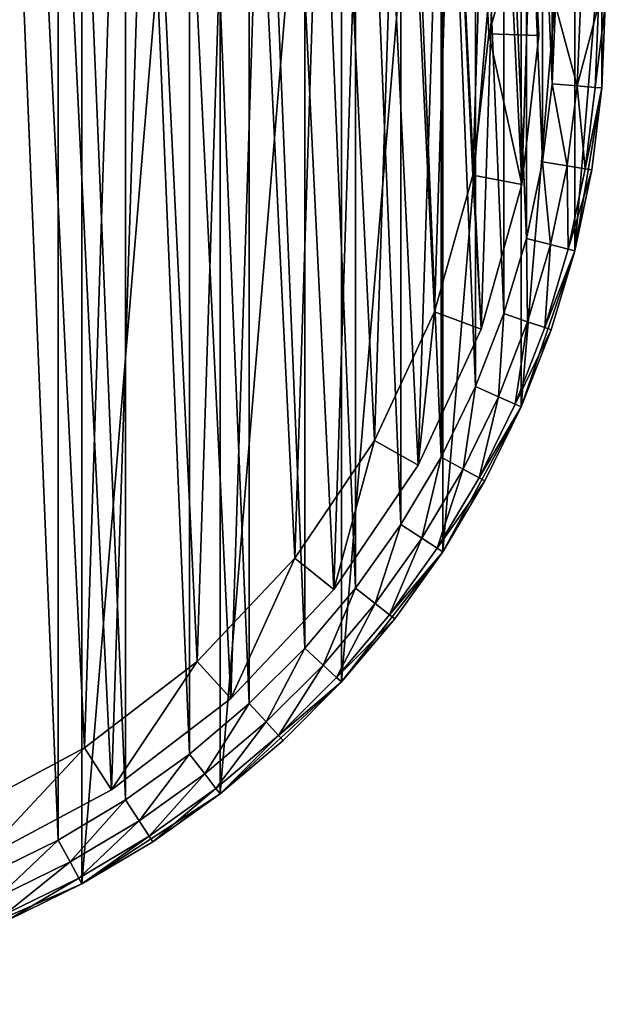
# Model space of a CAD drawing. Header units: millimetres. Extents: x 4 to 594, y -79 to 45.
# Tile 4 of 27: x 100 to 124, y -79 to -40. Entities that reach past the tile are written whole.
import ezdxf

# ---------------------------------------------------------------- set-up
doc = ezdxf.new("R2010")
doc.units = ezdxf.units.MM
doc.header["$LTSCALE"] = 25.4
doc.layers.get('0').update_dxf_attribs({"true_color": 0xff5454})

# ---------------------------------------------------------------- blocks, each defined once
blk = doc.blocks.new('PILLS-III-8263.STL')
at = {"color": 250, "true_color": 0x262626}
mesh = blk.add_polyface(dxfattribs=at)
corners = [(45.04, -29.131, 7.373), (43.952, -42.253, 7.373), (43.952, -35.647, 7.373), (45.04, -48.769, 7.373), (47.185, -22.882, 7.373), (47.185, -55.018, 7.373), (50.329, -17.072, 7.373), (50.329, -60.828, 7.373), (54.387, -11.859, 7.373), (54.387, -66.041, 7.373), (59.247, -7.384, 7.373), (59.247, -70.516, 7.373), (64.778, -3.771, 7.373), (64.778, -74.129, 7.373), (70.828, -1.117, 7.373), (70.828, -76.783, 7.373), (77.232, 0.504, 7.373), (77.232, -78.404, 7.373), (83.816, 1.05, 7.373), (83.816, -78.95, 7.373), (90.399, 0.504, 7.373), (90.399, -78.404, 7.373), (96.804, -1.117, 7.373), (96.804, -76.783, 7.373), (102.853, -3.771, 7.373), (102.853, -74.129, 7.373), (108.384, -7.384, 7.373), (108.384, -70.516, 7.373), (113.245, -11.859, 7.373), (113.245, -66.041, 7.373), (117.302, -17.072, 7.373), (117.302, -60.828, 7.373), (120.446, -22.882, 7.373), (120.446, -55.018, 7.373), (122.592, -29.131, 7.373), (122.592, -48.769, 7.373), (123.679, -35.647, 7.373), (123.679, -42.253, 7.373)]
mesh.append_faces([[corners[k] for k in face] for face in [(0, 1, 2), (35, 36, 37)]], dxfattribs={"vtx0": -1, "color": 250})
mesh.append_faces([[corners[k] for k in face] for face in [(1, 0, 3), (3, 4, 5), (5, 6, 7), (7, 8, 9), (9, 10, 11), (11, 12, 13), (13, 14, 15), (15, 16, 17), (17, 18, 19), (19, 20, 21), (21, 22, 23), (23, 24, 25), (25, 26, 27), (27, 28, 29), (29, 30, 31), (31, 32, 33), (33, 34, 35)]], dxfattribs={"vtx0": -1, "vtx1": -1, "color": 250})
mesh.append_faces([[corners[k] for k in face] for face in [(3, 0, 4), (5, 4, 6), (7, 6, 8), (9, 8, 10), (11, 10, 12), (13, 12, 14), (15, 14, 16), (17, 16, 18), (19, 18, 20), (21, 20, 22), (23, 22, 24), (25, 24, 26), (27, 26, 28), (29, 28, 30), (31, 30, 32), (33, 32, 34), (35, 34, 36)]], dxfattribs={"vtx0": -1, "vtx2": -1, "color": 250})
mesh = blk.add_polyface(dxfattribs=at)
corners = [(45.945, -42.088, 36.873), (45.945, -35.812, 36.873), (45.816, -38.95, 36.873), (46.334, -45.205, 36.873), (46.334, -32.695, 36.873), (46.978, -48.278, 36.873), (46.978, -29.622, 36.873), (47.875, -51.289, 36.873), (47.875, -26.611, 36.873), (49.016, -54.214, 36.873), (49.016, -23.686, 36.873), (50.396, -57.036, 36.873), (50.396, -20.864, 36.873), (52.003, -59.734, 36.873), (52.003, -18.166, 36.873), (53.828, -62.29, 36.873), (53.828, -15.61, 36.873), (55.858, -64.687, 36.873), (55.858, -13.213, 36.873), (58.079, -66.908, 36.873), (58.079, -10.992, 36.873), (60.475, -68.937, 36.873), (60.475, -8.963, 36.873), (63.032, -70.762, 36.873), (63.032, -7.138, 36.873), (65.73, -72.37, 36.873), (65.73, -5.53, 36.873), (68.551, -73.749, 36.873), (68.551, -4.151, 36.873), (71.477, -74.891, 36.873), (71.477, -3.009, 36.873), (74.487, -75.787, 36.873), (74.487, -2.113, 36.873), (77.561, -76.432, 36.873), (77.561, -1.468, 36.873), (80.678, -76.82, 36.873), (80.678, -1.08, 36.873), (83.816, -76.95, 36.873), (83.816, -0.95, 36.873), (86.954, -76.82, 36.873), (86.954, -1.08, 36.873), (90.07, -76.432, 36.873), (90.07, -1.468, 36.873), (93.144, -75.787, 36.873), (93.144, -2.113, 36.873), (96.154, -74.891, 36.873), (96.154, -3.009, 36.873), (99.08, -73.749, 36.873), (99.08, -4.151, 36.873), (101.902, -72.37, 36.873), (101.902, -5.53, 36.873), (104.6, -70.762, 36.873), (104.6, -7.138, 36.873), (107.156, -68.937, 36.873), (107.156, -8.963, 36.873), (109.552, -66.908, 36.873), (109.552, -10.992, 36.873), (111.773, -64.687, 36.873), (111.773, -13.213, 36.873), (113.803, -62.29, 36.873), (113.803, -15.61, 36.873), (115.628, -59.734, 36.873), (115.628, -18.166, 36.873), (117.236, -57.036, 36.873), (117.236, -20.864, 36.873), (118.615, -54.214, 36.873), (118.615, -23.686, 36.873), (119.757, -51.289, 36.873), (119.757, -26.611, 36.873), (120.653, -48.278, 36.873), (120.653, -29.622, 36.873), (121.297, -45.205, 36.873), (121.297, -32.695, 36.873), (121.686, -42.088, 36.873), (121.686, -35.812, 36.873), (121.816, -38.95, 36.873)]
mesh.append_faces([[corners[k] for k in face] for face in [(0, 1, 2), (74, 73, 75)]], dxfattribs={"vtx0": -1, "color": 250})
mesh.append_faces([[corners[k] for k in face] for face in [(1, 3, 4), (4, 5, 6), (6, 7, 8), (8, 9, 10), (10, 11, 12), (12, 13, 14), (14, 15, 16), (16, 17, 18), (18, 19, 20), (20, 21, 22), (22, 23, 24), (24, 25, 26), (26, 27, 28), (28, 29, 30), (30, 31, 32), (32, 33, 34), (34, 35, 36), (36, 37, 38), (38, 39, 40), (40, 41, 42), (42, 43, 44), (44, 45, 46), (46, 47, 48), (48, 49, 50), (50, 51, 52), (52, 53, 54), (54, 55, 56), (56, 57, 58), (58, 59, 60), (60, 61, 62), (62, 63, 64), (64, 65, 66), (66, 67, 68), (68, 69, 70), (70, 71, 72), (72, 73, 74)]], dxfattribs={"vtx0": -1, "vtx1": -1, "color": 250})
mesh.append_faces([[corners[k] for k in face] for face in [(1, 0, 3), (4, 3, 5), (6, 5, 7), (8, 7, 9), (10, 9, 11), (12, 11, 13), (14, 13, 15), (16, 15, 17), (18, 17, 19), (20, 19, 21), (22, 21, 23), (24, 23, 25), (26, 25, 27), (28, 27, 29), (30, 29, 31), (32, 31, 33), (34, 33, 35), (36, 35, 37), (38, 37, 39), (40, 39, 41), (42, 41, 43), (44, 43, 45), (46, 45, 47), (48, 47, 49), (50, 49, 51), (52, 51, 53), (54, 53, 55), (56, 55, 57), (58, 57, 59), (60, 59, 61), (62, 61, 63), (64, 63, 65), (66, 65, 67), (68, 67, 69), (70, 69, 71), (72, 71, 73)]], dxfattribs={"vtx0": -1, "vtx2": -1, "color": 250})
at = {"color": 7, "true_color": 0xffffff}
mesh = blk.add_polyface(dxfattribs=at)
corners = [(47.282, -46.719, 8.183), (46.702, -34.75, 8.183), (46.509, -40.758, 8.183), (47.857, -28.851, 8.183), (49.002, -52.479, 8.183), (49.942, -23.214, 8.183), (51.623, -57.888, 8.183), (52.905, -17.984, 8.183), (55.078, -62.807, 8.183), (56.669, -13.297, 8.183), (59.277, -67.108, 8.183), (61.135, -9.275, 8.183), (64.111, -70.68, 8.183), (66.189, -6.021, 8.183), (69.456, -73.429, 8.183), (71.7, -3.62, 8.183), (75.173, -75.286, 8.183), (77.524, -2.134, 8.183), (81.114, -76.202, 8.183), (83.511, -1.601, 8.183), (84.12, -76.299, 8.183), (89.506, -2.036, 8.183), (87.124, -76.153, 8.183), (93.049, -75.141, 8.183), (95.354, -3.427, 8.183), (98.735, -73.191, 8.183), (100.903, -5.738, 8.183), (104.034, -70.354, 8.183), (106.009, -8.909, 8.183), (108.81, -66.704, 8.183), (110.541, -12.858, 8.183), (112.939, -62.335, 8.183), (114.38, -17.483, 8.183), (116.313, -57.361, 8.183), (117.428, -22.664, 8.183), (118.845, -51.909, 8.183), (119.605, -28.267, 8.183), (120.47, -46.122, 8.183), (120.855, -34.146, 8.183), (121.146, -40.15, 8.183)]
mesh.append_faces([[corners[k] for k in face] for face in [(0, 1, 2), (38, 37, 39)]], dxfattribs={"vtx0": -1, "color": 7})
mesh.append_faces([[corners[k] for k in face] for face in [(1, 0, 3), (3, 4, 5), (5, 6, 7), (7, 8, 9), (9, 10, 11), (11, 12, 13), (13, 14, 15), (15, 16, 17), (17, 18, 19), (19, 20, 21), (21, 23, 24), (24, 25, 26), (26, 27, 28), (28, 29, 30), (30, 31, 32), (32, 33, 34), (34, 35, 36), (36, 37, 38)]], dxfattribs={"vtx0": -1, "vtx1": -1, "color": 7})
mesh.append_faces([[corners[k] for k in face] for face in [(3, 0, 4), (5, 4, 6), (7, 6, 8), (9, 8, 10), (11, 10, 12), (13, 12, 14), (15, 14, 16), (17, 16, 18), (19, 18, 20), (21, 20, 22), (21, 22, 23), (24, 23, 25), (26, 25, 27), (28, 27, 29), (30, 29, 31), (32, 31, 33), (34, 33, 35), (36, 35, 37)]], dxfattribs={"vtx0": -1, "vtx2": -1, "color": 7})
mesh = blk.add_polyface(dxfattribs=at)
corners = [(48.69, -34.975, 1.538), (49.239, -46.303, 1.538), (48.507, -40.661, 1.538), (49.782, -29.392, 1.538), (50.866, -51.754, 1.538), (51.756, -24.057, 1.538), (53.347, -56.874, 1.538), (54.56, -19.107, 1.538), (56.616, -61.529, 1.538), (58.122, -14.671, 1.538), (60.591, -65.6, 1.538), (62.35, -10.864, 1.538), (65.166, -68.98, 1.538), (67.133, -7.784, 1.538), (70.225, -71.583, 1.538), (72.348, -5.512, 1.538), (75.636, -73.341, 1.538), (77.861, -4.105, 1.538), (81.258, -74.207, 1.538), (83.527, -3.601, 1.538), (84.104, -74.299, 1.538), (89.202, -4.013, 1.538), (86.947, -74.161, 1.538), (92.555, -73.203, 1.538), (94.736, -5.329, 1.538), (97.936, -71.357, 1.538), (99.988, -7.516, 1.538), (102.952, -68.672, 1.538), (104.821, -10.518, 1.538), (107.472, -65.218, 1.538), (109.11, -14.255, 1.538), (111.379, -61.083, 1.538), (112.743, -18.632, 1.538), (114.573, -56.375, 1.538), (115.628, -23.536, 1.538), (116.969, -51.215, 1.538), (117.689, -28.839, 1.538), (118.508, -45.738, 1.538), (118.872, -34.403, 1.538), (119.147, -40.085, 1.538)]
mesh.append_faces([[corners[k] for k in face] for face in [(0, 1, 2), (37, 38, 39)]], dxfattribs={"vtx0": -1, "color": 7})
mesh.append_faces([[corners[k] for k in face] for face in [(1, 3, 4), (4, 5, 6), (6, 7, 8), (8, 9, 10), (10, 11, 12), (12, 13, 14), (14, 15, 16), (16, 17, 18), (18, 19, 20), (20, 21, 22), (22, 21, 23), (23, 24, 25), (25, 26, 27), (27, 28, 29), (29, 30, 31), (31, 32, 33), (33, 34, 35), (35, 36, 37)]], dxfattribs={"vtx0": -1, "vtx1": -1, "color": 7})
mesh.append_faces([[corners[k] for k in face] for face in [(1, 0, 3), (4, 3, 5), (6, 5, 7), (8, 7, 9), (10, 9, 11), (12, 11, 13), (14, 13, 15), (16, 15, 17), (18, 17, 19), (20, 19, 21), (23, 21, 24), (25, 24, 26), (27, 26, 28), (29, 28, 30), (31, 30, 32), (33, 32, 34), (35, 34, 36), (37, 36, 38)]], dxfattribs={"vtx0": -1, "vtx2": -1, "color": 7})
mesh = blk.add_polyface(dxfattribs=at)
corners = [(119.147, -40.085, 1.538), (120.855, -34.146, 3.538), (121.146, -40.15, 3.538), (118.872, -34.403, 1.538)]
mesh.append_faces([[corners[k] for k in face] for face in [(0, 1, 2), (1, 0, 3)]], dxfattribs={"vtx0": -1, "color": 7})
mesh = blk.add_polyface(dxfattribs=at)
corners = [(120.855, -34.146, 3.538), (121.146, -40.15, 8.183), (121.146, -40.15, 3.538), (120.855, -34.146, 8.183)]
mesh.append_faces([[corners[k] for k in face] for face in [(0, 1, 2), (1, 0, 3)]], dxfattribs={"vtx0": -1, "color": 7})
at = {"color": 250, "true_color": 0x262626}
mesh = blk.add_polyface(dxfattribs=at)
corners = [(123.679, -35.647, 7.373), (123.816, -38.95, 34.873), (123.679, -42.253, 7.373)]
mesh.append_faces([[corners[k] for k in face] for face in [(0, 1, 2)]], dxfattribs={"color": 250})
mesh = blk.add_polyface(dxfattribs=at)
corners = [(122.682, -42.171, 36.605), (121.816, -38.95, 36.873), (121.686, -42.088, 36.873), (122.816, -38.95, 36.605)]
mesh.append_faces([[corners[k] for k in face] for face in [(0, 1, 2), (1, 0, 3)]], dxfattribs={"vtx0": -1, "color": 250})
mesh = blk.add_polyface(dxfattribs=at)
corners = [(123.548, -38.95, 35.873), (122.682, -42.171, 36.605), (123.412, -42.231, 35.873), (122.816, -38.95, 36.605)]
mesh.append_faces([[corners[k] for k in face] for face in [(0, 1, 2), (1, 0, 3)]], dxfattribs={"vtx0": -1, "color": 250})
mesh = blk.add_polyface(dxfattribs=at)
corners = [(123.816, -38.95, 34.873), (123.412, -42.231, 35.873), (123.679, -42.253, 34.873), (123.548, -38.95, 35.873)]
mesh.append_faces([[corners[k] for k in face] for face in [(0, 1, 2), (1, 0, 3)]], dxfattribs={"vtx0": -1, "color": 250})
mesh = blk.add_polyface(dxfattribs=at)
corners = [(123.816, -38.95, 34.873), (123.679, -42.253, 34.873), (123.679, -42.253, 7.373)]
mesh.append_faces([[corners[k] for k in face] for face in [(0, 1, 2)]], dxfattribs={"color": 250})
at = {"color": 7, "true_color": 0xffffff}
mesh = blk.add_polyface(dxfattribs=at)
corners = [(119.147, -40.085, 1.538), (120.47, -46.122, 3.538), (118.508, -45.738, 1.538), (121.146, -40.15, 3.538)]
mesh.append_faces([[corners[k] for k in face] for face in [(0, 1, 2), (1, 0, 3)]], dxfattribs={"vtx0": -1, "color": 7})
mesh = blk.add_polyface(dxfattribs=at)
corners = [(121.146, -40.15, 3.538), (120.47, -46.122, 8.183), (120.47, -46.122, 3.538), (121.146, -40.15, 8.183)]
mesh.append_faces([[corners[k] for k in face] for face in [(0, 1, 2), (1, 0, 3)]], dxfattribs={"vtx0": -1, "color": 7})
at = {"color": 250, "true_color": 0x262626}
mesh = blk.add_polyface(dxfattribs=at)
corners = [(122.284, -45.369, 36.605), (121.686, -42.088, 36.873), (121.297, -45.205, 36.873), (122.682, -42.171, 36.605)]
mesh.append_faces([[corners[k] for k in face] for face in [(0, 1, 2), (1, 0, 3)]], dxfattribs={"vtx0": -1, "color": 250})
mesh = blk.add_polyface(dxfattribs=at)
corners = [(123.006, -45.49, 35.873), (122.682, -42.171, 36.605), (122.284, -45.369, 36.605), (123.412, -42.231, 35.873)]
mesh.append_faces([[corners[k] for k in face] for face in [(0, 1, 2), (1, 0, 3)]], dxfattribs={"vtx0": -1, "color": 250})
mesh = blk.add_polyface(dxfattribs=at)
corners = [(123.679, -42.253, 7.373), (123.27, -45.534, 34.873), (122.592, -48.769, 7.373)]
mesh.append_faces([[corners[k] for k in face] for face in [(0, 1, 2)]], dxfattribs={"color": 250})
mesh = blk.add_polyface(dxfattribs=at)
corners = [(123.679, -42.253, 34.873), (123.006, -45.49, 35.873), (123.27, -45.534, 34.873), (123.412, -42.231, 35.873)]
mesh.append_faces([[corners[k] for k in face] for face in [(0, 1, 2), (1, 0, 3)]], dxfattribs={"vtx0": -1, "color": 250})
mesh = blk.add_polyface(dxfattribs=at)
corners = [(123.679, -42.253, 34.873), (123.27, -45.534, 34.873), (123.679, -42.253, 7.373)]
mesh.append_faces([[corners[k] for k in face] for face in [(0, 1, 2)]], dxfattribs={"color": 250})
mesh = blk.add_polyface(dxfattribs=at)
corners = [(121.622, -48.524, 36.605), (121.297, -45.205, 36.873), (120.653, -48.278, 36.873), (122.284, -45.369, 36.605)]
mesh.append_faces([[corners[k] for k in face] for face in [(0, 1, 2), (1, 0, 3)]], dxfattribs={"vtx0": -1, "color": 250})
at = {"color": 7, "true_color": 0xffffff}
mesh = blk.add_polyface(dxfattribs=at)
corners = [(118.508, -45.738, 1.538), (118.845, -51.909, 3.538), (116.969, -51.215, 1.538), (120.47, -46.122, 3.538)]
mesh.append_faces([[corners[k] for k in face] for face in [(0, 1, 2), (1, 0, 3)]], dxfattribs={"vtx0": -1, "color": 7})
at = {"color": 250, "true_color": 0x262626}
mesh = blk.add_polyface(dxfattribs=at)
corners = [(122.332, -48.704, 35.873), (122.284, -45.369, 36.605), (121.622, -48.524, 36.605), (123.006, -45.49, 35.873)]
mesh.append_faces([[corners[k] for k in face] for face in [(0, 1, 2), (1, 0, 3)]], dxfattribs={"vtx0": -1, "color": 250})
mesh = blk.add_polyface(dxfattribs=at)
corners = [(123.27, -45.534, 34.873), (122.332, -48.704, 35.873), (122.592, -48.769, 34.873), (123.006, -45.49, 35.873)]
mesh.append_faces([[corners[k] for k in face] for face in [(0, 1, 2), (1, 0, 3)]], dxfattribs={"vtx0": -1, "color": 250})
mesh = blk.add_polyface(dxfattribs=at)
corners = [(123.27, -45.534, 34.873), (122.592, -48.769, 34.873), (122.592, -48.769, 7.373)]
mesh.append_faces([[corners[k] for k in face] for face in [(0, 1, 2)]], dxfattribs={"color": 250})
at = {"color": 7, "true_color": 0xffffff}
mesh = blk.add_polyface(dxfattribs=at)
corners = [(120.47, -46.122, 3.538), (118.845, -51.909, 8.183), (118.845, -51.909, 3.538), (120.47, -46.122, 8.183)]
mesh.append_faces([[corners[k] for k in face] for face in [(0, 1, 2), (1, 0, 3)]], dxfattribs={"vtx0": -1, "color": 7})
at = {"color": 250, "true_color": 0x262626}
mesh = blk.add_polyface(dxfattribs=at)
corners = [(120.702, -51.613, 36.605), (120.653, -48.278, 36.873), (119.757, -51.289, 36.873), (121.622, -48.524, 36.605)]
mesh.append_faces([[corners[k] for k in face] for face in [(0, 1, 2), (1, 0, 3)]], dxfattribs={"vtx0": -1, "color": 250})
mesh = blk.add_polyface(dxfattribs=at)
corners = [(122.592, -48.769, 7.373), (121.648, -51.938, 34.873), (120.446, -55.018, 7.373)]
mesh.append_faces([[corners[k] for k in face] for face in [(0, 1, 2)]], dxfattribs={"color": 250})
mesh = blk.add_polyface(dxfattribs=at)
corners = [(121.395, -51.851, 35.873), (121.622, -48.524, 36.605), (120.702, -51.613, 36.605), (122.332, -48.704, 35.873)]
mesh.append_faces([[corners[k] for k in face] for face in [(0, 1, 2), (1, 0, 3)]], dxfattribs={"vtx0": -1, "color": 250})
mesh = blk.add_polyface(dxfattribs=at)
corners = [(122.592, -48.769, 34.873), (121.395, -51.851, 35.873), (121.648, -51.938, 34.873), (122.332, -48.704, 35.873)]
mesh.append_faces([[corners[k] for k in face] for face in [(0, 1, 2), (1, 0, 3)]], dxfattribs={"vtx0": -1, "color": 250})
mesh = blk.add_polyface(dxfattribs=at)
corners = [(122.592, -48.769, 34.873), (121.648, -51.938, 34.873), (122.592, -48.769, 7.373)]
mesh.append_faces([[corners[k] for k in face] for face in [(0, 1, 2)]], dxfattribs={"color": 250})
at = {"color": 7, "true_color": 0xffffff}
mesh = blk.add_polyface(dxfattribs=at)
corners = [(116.969, -51.215, 1.538), (116.313, -57.361, 3.538), (114.573, -56.375, 1.538), (118.845, -51.909, 3.538)]
mesh.append_faces([[corners[k] for k in face] for face in [(0, 1, 2), (1, 0, 3)]], dxfattribs={"vtx0": -1, "color": 7})
at = {"color": 250, "true_color": 0x262626}
mesh = blk.add_polyface(dxfattribs=at)
corners = [(119.531, -54.616, 36.605), (119.757, -51.289, 36.873), (118.615, -54.214, 36.873), (120.702, -51.613, 36.605)]
mesh.append_faces([[corners[k] for k in face] for face in [(0, 1, 2), (1, 0, 3)]], dxfattribs={"vtx0": -1, "color": 250})
mesh = blk.add_polyface(dxfattribs=at)
corners = [(120.201, -54.91, 35.873), (120.702, -51.613, 36.605), (119.531, -54.616, 36.605), (121.395, -51.851, 35.873)]
mesh.append_faces([[corners[k] for k in face] for face in [(0, 1, 2), (1, 0, 3)]], dxfattribs={"vtx0": -1, "color": 250})
at = {"color": 7, "true_color": 0xffffff}
mesh = blk.add_polyface(dxfattribs=at)
corners = [(118.845, -51.909, 3.538), (116.313, -57.361, 8.183), (116.313, -57.361, 3.538), (118.845, -51.909, 8.183)]
mesh.append_faces([[corners[k] for k in face] for face in [(0, 1, 2), (1, 0, 3)]], dxfattribs={"vtx0": -1, "color": 7})
at = {"color": 250, "true_color": 0x262626}
mesh = blk.add_polyface(dxfattribs=at)
corners = [(121.648, -51.938, 34.873), (120.201, -54.91, 35.873), (120.446, -55.018, 34.873), (121.395, -51.851, 35.873)]
mesh.append_faces([[corners[k] for k in face] for face in [(0, 1, 2), (1, 0, 3)]], dxfattribs={"vtx0": -1, "color": 250})
mesh = blk.add_polyface(dxfattribs=at)
corners = [(121.648, -51.938, 34.873), (120.446, -55.018, 34.873), (120.446, -55.018, 7.373)]
mesh.append_faces([[corners[k] for k in face] for face in [(0, 1, 2)]], dxfattribs={"color": 250})
mesh = blk.add_polyface(dxfattribs=at)
corners = [(118.115, -57.512, 36.605), (118.615, -54.214, 36.873), (117.236, -57.036, 36.873), (119.531, -54.616, 36.605)]
mesh.append_faces([[corners[k] for k in face] for face in [(0, 1, 2), (1, 0, 3)]], dxfattribs={"vtx0": -1, "color": 250})
mesh = blk.add_polyface(dxfattribs=at)
corners = [(118.759, -57.86, 35.873), (119.531, -54.616, 36.605), (118.115, -57.512, 36.605), (120.201, -54.91, 35.873)]
mesh.append_faces([[corners[k] for k in face] for face in [(0, 1, 2), (1, 0, 3)]], dxfattribs={"vtx0": -1, "color": 250})
mesh = blk.add_polyface(dxfattribs=at)
corners = [(120.446, -55.018, 7.373), (118.995, -57.988, 34.873), (117.302, -60.828, 7.373)]
mesh.append_faces([[corners[k] for k in face] for face in [(0, 1, 2)]], dxfattribs={"color": 250})
mesh = blk.add_polyface(dxfattribs=at)
corners = [(120.446, -55.018, 34.873), (118.759, -57.86, 35.873), (118.995, -57.988, 34.873), (120.201, -54.91, 35.873)]
mesh.append_faces([[corners[k] for k in face] for face in [(0, 1, 2), (1, 0, 3)]], dxfattribs={"vtx0": -1, "color": 250})
mesh = blk.add_polyface(dxfattribs=at)
corners = [(120.446, -55.018, 34.873), (118.995, -57.988, 34.873), (120.446, -55.018, 7.373)]
mesh.append_faces([[corners[k] for k in face] for face in [(0, 1, 2)]], dxfattribs={"color": 250})
at = {"color": 7, "true_color": 0xffffff}
mesh = blk.add_polyface(dxfattribs=at)
corners = [(114.573, -56.375, 1.538), (112.939, -62.335, 3.538), (111.379, -61.083, 1.538), (116.313, -57.361, 3.538)]
mesh.append_faces([[corners[k] for k in face] for face in [(0, 1, 2), (1, 0, 3)]], dxfattribs={"vtx0": -1, "color": 7})
at = {"color": 250, "true_color": 0x262626}
mesh = blk.add_polyface(dxfattribs=at)
corners = [(116.465, -60.281, 36.605), (117.236, -57.036, 36.873), (115.628, -59.734, 36.873), (118.115, -57.512, 36.605)]
mesh.append_faces([[corners[k] for k in face] for face in [(0, 1, 2), (1, 0, 3)]], dxfattribs={"vtx0": -1, "color": 250})
at = {"color": 7, "true_color": 0xffffff}
mesh = blk.add_polyface(dxfattribs=at)
corners = [(116.313, -57.361, 3.538), (112.939, -62.335, 8.183), (112.939, -62.335, 3.538), (116.313, -57.361, 8.183)]
mesh.append_faces([[corners[k] for k in face] for face in [(0, 1, 2), (1, 0, 3)]], dxfattribs={"vtx0": -1, "color": 7})
at = {"color": 250, "true_color": 0x262626}
mesh = blk.add_polyface(dxfattribs=at)
corners = [(117.078, -60.681, 35.873), (118.115, -57.512, 36.605), (116.465, -60.281, 36.605), (118.759, -57.86, 35.873)]
mesh.append_faces([[corners[k] for k in face] for face in [(0, 1, 2), (1, 0, 3)]], dxfattribs={"vtx0": -1, "color": 250})
mesh = blk.add_polyface(dxfattribs=at)
corners = [(118.995, -57.988, 34.873), (117.078, -60.681, 35.873), (117.302, -60.828, 34.873), (118.759, -57.86, 35.873)]
mesh.append_faces([[corners[k] for k in face] for face in [(0, 1, 2), (1, 0, 3)]], dxfattribs={"vtx0": -1, "color": 250})
mesh = blk.add_polyface(dxfattribs=at)
corners = [(118.995, -57.988, 34.873), (117.302, -60.828, 34.873), (117.302, -60.828, 7.373)]
mesh.append_faces([[corners[k] for k in face] for face in [(0, 1, 2)]], dxfattribs={"color": 250})
mesh = blk.add_polyface(dxfattribs=at)
corners = [(114.592, -62.904, 36.605), (115.628, -59.734, 36.873), (113.803, -62.29, 36.873), (116.465, -60.281, 36.605)]
mesh.append_faces([[corners[k] for k in face] for face in [(0, 1, 2), (1, 0, 3)]], dxfattribs={"vtx0": -1, "color": 250})
mesh = blk.add_polyface(dxfattribs=at)
corners = [(115.17, -63.354, 35.873), (116.465, -60.281, 36.605), (114.592, -62.904, 36.605), (117.078, -60.681, 35.873)]
mesh.append_faces([[corners[k] for k in face] for face in [(0, 1, 2), (1, 0, 3)]], dxfattribs={"vtx0": -1, "color": 250})
mesh = blk.add_polyface(dxfattribs=at)
corners = [(117.302, -60.828, 34.873), (115.17, -63.354, 35.873), (115.381, -63.519, 34.873), (117.078, -60.681, 35.873)]
mesh.append_faces([[corners[k] for k in face] for face in [(0, 1, 2), (1, 0, 3)]], dxfattribs={"vtx0": -1, "color": 250})
at = {"color": 7, "true_color": 0xffffff}
mesh = blk.add_polyface(dxfattribs=at)
corners = [(111.379, -61.083, 1.538), (108.81, -66.704, 3.538), (107.472, -65.218, 1.538), (112.939, -62.335, 3.538)]
mesh.append_faces([[corners[k] for k in face] for face in [(0, 1, 2), (1, 0, 3)]], dxfattribs={"vtx0": -1, "color": 7})
at = {"color": 250, "true_color": 0x262626}
mesh = blk.add_polyface(dxfattribs=at)
corners = [(117.302, -60.828, 7.373), (115.381, -63.519, 34.873), (113.245, -66.041, 7.373)]
mesh.append_faces([[corners[k] for k in face] for face in [(0, 1, 2)]], dxfattribs={"color": 250})
mesh = blk.add_polyface(dxfattribs=at)
corners = [(117.302, -60.828, 34.873), (115.381, -63.519, 34.873), (117.302, -60.828, 7.373)]
mesh.append_faces([[corners[k] for k in face] for face in [(0, 1, 2)]], dxfattribs={"color": 250})
mesh = blk.add_polyface(dxfattribs=at)
corners = [(112.509, -65.364, 36.605), (113.803, -62.29, 36.873), (111.773, -64.687, 36.873), (114.592, -62.904, 36.605)]
mesh.append_faces([[corners[k] for k in face] for face in [(0, 1, 2), (1, 0, 3)]], dxfattribs={"vtx0": -1, "color": 250})
at = {"color": 7, "true_color": 0xffffff}
mesh = blk.add_polyface(dxfattribs=at)
corners = [(112.939, -62.335, 3.538), (108.81, -66.704, 8.183), (108.81, -66.704, 3.538), (112.939, -62.335, 8.183)]
mesh.append_faces([[corners[k] for k in face] for face in [(0, 1, 2), (1, 0, 3)]], dxfattribs={"vtx0": -1, "color": 7})
at = {"color": 250, "true_color": 0x262626}
mesh = blk.add_polyface(dxfattribs=at)
corners = [(113.047, -65.86, 35.873), (114.592, -62.904, 36.605), (112.509, -65.364, 36.605), (115.17, -63.354, 35.873)]
mesh.append_faces([[corners[k] for k in face] for face in [(0, 1, 2), (1, 0, 3)]], dxfattribs={"vtx0": -1, "color": 250})
mesh = blk.add_polyface(dxfattribs=at)
corners = [(115.381, -63.519, 34.873), (113.047, -65.86, 35.873), (113.245, -66.041, 34.873), (115.17, -63.354, 35.873)]
mesh.append_faces([[corners[k] for k in face] for face in [(0, 1, 2), (1, 0, 3)]], dxfattribs={"vtx0": -1, "color": 250})
mesh = blk.add_polyface(dxfattribs=at)
corners = [(115.381, -63.519, 34.873), (113.245, -66.041, 34.873), (113.245, -66.041, 7.373)]
mesh.append_faces([[corners[k] for k in face] for face in [(0, 1, 2)]], dxfattribs={"color": 250})
mesh = blk.add_polyface(dxfattribs=at)
corners = [(110.23, -67.643, 36.605), (111.773, -64.687, 36.873), (109.552, -66.908, 36.873), (112.509, -65.364, 36.605)]
mesh.append_faces([[corners[k] for k in face] for face in [(0, 1, 2), (1, 0, 3)]], dxfattribs={"vtx0": -1, "color": 250})
at = {"color": 7, "true_color": 0xffffff}
mesh = blk.add_polyface(dxfattribs=at)
corners = [(107.472, -65.218, 1.538), (104.034, -70.354, 3.538), (102.952, -68.672, 1.538), (108.81, -66.704, 3.538)]
mesh.append_faces([[corners[k] for k in face] for face in [(0, 1, 2), (1, 0, 3)]], dxfattribs={"vtx0": -1, "color": 7})
at = {"color": 250, "true_color": 0x262626}
mesh = blk.add_polyface(dxfattribs=at)
corners = [(110.725, -68.182, 35.873), (112.509, -65.364, 36.605), (110.23, -67.643, 36.605), (113.047, -65.86, 35.873)]
mesh.append_faces([[corners[k] for k in face] for face in [(0, 1, 2), (1, 0, 3)]], dxfattribs={"vtx0": -1, "color": 250})
mesh = blk.add_polyface(dxfattribs=at)
corners = [(110.907, -68.379, 34.873), (108.384, -70.516, 7.373), (113.245, -66.041, 7.373)]
mesh.append_faces([[corners[k] for k in face] for face in [(0, 1, 2)]], dxfattribs={"color": 250})
mesh = blk.add_polyface(dxfattribs=at)
corners = [(113.245, -66.041, 34.873), (110.725, -68.182, 35.873), (110.907, -68.379, 34.873), (113.047, -65.86, 35.873)]
mesh.append_faces([[corners[k] for k in face] for face in [(0, 1, 2), (1, 0, 3)]], dxfattribs={"vtx0": -1, "color": 250})
mesh = blk.add_polyface(dxfattribs=at)
corners = [(113.245, -66.041, 34.873), (110.907, -68.379, 34.873), (113.245, -66.041, 7.373)]
mesh.append_faces([[corners[k] for k in face] for face in [(0, 1, 2)]], dxfattribs={"color": 250})
at = {"color": 7, "true_color": 0xffffff}
mesh = blk.add_polyface(dxfattribs=at)
corners = [(108.81, -66.704, 8.183), (104.034, -70.354, 3.538), (108.81, -66.704, 3.538), (104.034, -70.354, 8.183)]
mesh.append_faces([[corners[k] for k in face] for face in [(0, 1, 2), (1, 0, 3)]], dxfattribs={"vtx0": -1, "color": 7})
at = {"color": 250, "true_color": 0x262626}
mesh = blk.add_polyface(dxfattribs=at)
corners = [(107.77, -69.726, 36.605), (109.552, -66.908, 36.873), (107.156, -68.937, 36.873), (110.23, -67.643, 36.605)]
mesh.append_faces([[corners[k] for k in face] for face in [(0, 1, 2), (1, 0, 3)]], dxfattribs={"vtx0": -1, "color": 250})
mesh = blk.add_polyface(dxfattribs=at)
corners = [(108.219, -70.304, 35.873), (110.23, -67.643, 36.605), (107.77, -69.726, 36.605), (110.725, -68.182, 35.873)]
mesh.append_faces([[corners[k] for k in face] for face in [(0, 1, 2), (1, 0, 3)]], dxfattribs={"vtx0": -1, "color": 250})
mesh = blk.add_polyface(dxfattribs=at)
corners = [(110.725, -68.182, 35.873), (108.384, -70.516, 34.873), (110.907, -68.379, 34.873), (108.219, -70.304, 35.873)]
mesh.append_faces([[corners[k] for k in face] for face in [(0, 1, 2), (1, 0, 3)]], dxfattribs={"vtx0": -1, "color": 250})
mesh = blk.add_polyface(dxfattribs=at)
corners = [(108.384, -70.516, 34.873), (108.384, -70.516, 7.373), (110.907, -68.379, 34.873)]
mesh.append_faces([[corners[k] for k in face] for face in [(0, 1, 2)]], dxfattribs={"color": 250})
at = {"color": 7, "true_color": 0xffffff}
mesh = blk.add_polyface(dxfattribs=at)
corners = [(102.952, -68.672, 1.538), (98.735, -73.191, 3.538), (97.936, -71.357, 1.538), (104.034, -70.354, 3.538)]
mesh.append_faces([[corners[k] for k in face] for face in [(0, 1, 2), (1, 0, 3)]], dxfattribs={"vtx0": -1, "color": 7})
at = {"color": 250, "true_color": 0x262626}
mesh = blk.add_polyface(dxfattribs=at)
corners = [(105.147, -71.599, 36.605), (107.156, -68.937, 36.873), (104.6, -70.762, 36.873), (107.77, -69.726, 36.605)]
mesh.append_faces([[corners[k] for k in face] for face in [(0, 1, 2), (1, 0, 3)]], dxfattribs={"vtx0": -1, "color": 250})
mesh = blk.add_polyface(dxfattribs=at)
corners = [(105.547, -72.212, 35.873), (107.77, -69.726, 36.605), (105.147, -71.599, 36.605), (108.219, -70.304, 35.873)]
mesh.append_faces([[corners[k] for k in face] for face in [(0, 1, 2), (1, 0, 3)]], dxfattribs={"vtx0": -1, "color": 250})
at = {"color": 7, "true_color": 0xffffff}
mesh = blk.add_polyface(dxfattribs=at)
corners = [(104.034, -70.354, 8.183), (98.735, -73.191, 3.538), (104.034, -70.354, 3.538), (98.735, -73.191, 8.183)]
mesh.append_faces([[corners[k] for k in face] for face in [(0, 1, 2), (1, 0, 3)]], dxfattribs={"vtx0": -1, "color": 7})
at = {"color": 250, "true_color": 0x262626}
mesh = blk.add_polyface(dxfattribs=at)
corners = [(105.693, -72.437, 34.873), (102.853, -74.129, 7.373), (108.384, -70.516, 7.373)]
mesh.append_faces([[corners[k] for k in face] for face in [(0, 1, 2)]], dxfattribs={"color": 250})
mesh = blk.add_polyface(dxfattribs=at)
corners = [(108.219, -70.304, 35.873), (105.693, -72.437, 34.873), (108.384, -70.516, 34.873), (105.547, -72.212, 35.873)]
mesh.append_faces([[corners[k] for k in face] for face in [(0, 1, 2), (1, 0, 3)]], dxfattribs={"vtx0": -1, "color": 250})
mesh = blk.add_polyface(dxfattribs=at)
corners = [(105.693, -72.437, 34.873), (108.384, -70.516, 7.373), (108.384, -70.516, 34.873)]
mesh.append_faces([[corners[k] for k in face] for face in [(0, 1, 2)]], dxfattribs={"color": 250})
mesh = blk.add_polyface(dxfattribs=at)
corners = [(102.378, -73.249, 36.605), (104.6, -70.762, 36.873), (101.902, -72.37, 36.873), (105.147, -71.599, 36.605)]
mesh.append_faces([[corners[k] for k in face] for face in [(0, 1, 2), (1, 0, 3)]], dxfattribs={"vtx0": -1, "color": 250})
mesh = blk.add_polyface(dxfattribs=at)
corners = [(102.726, -73.893, 35.873), (105.147, -71.599, 36.605), (102.378, -73.249, 36.605), (105.547, -72.212, 35.873)]
mesh.append_faces([[corners[k] for k in face] for face in [(0, 1, 2), (1, 0, 3)]], dxfattribs={"vtx0": -1, "color": 250})
mesh = blk.add_polyface(dxfattribs=at)
corners = [(99.482, -74.665, 36.605), (101.902, -72.37, 36.873), (99.08, -73.749, 36.873), (102.378, -73.249, 36.605)]
mesh.append_faces([[corners[k] for k in face] for face in [(0, 1, 2), (1, 0, 3)]], dxfattribs={"vtx0": -1, "color": 250})
mesh = blk.add_polyface(dxfattribs=at)
corners = [(105.547, -72.212, 35.873), (102.853, -74.129, 34.873), (105.693, -72.437, 34.873), (102.726, -73.893, 35.873)]
mesh.append_faces([[corners[k] for k in face] for face in [(0, 1, 2), (1, 0, 3)]], dxfattribs={"vtx0": -1, "color": 250})
mesh = blk.add_polyface(dxfattribs=at)
corners = [(102.853, -74.129, 34.873), (102.853, -74.129, 7.373), (105.693, -72.437, 34.873)]
mesh.append_faces([[corners[k] for k in face] for face in [(0, 1, 2)]], dxfattribs={"color": 250})
mesh = blk.add_polyface(dxfattribs=at)
corners = [(99.776, -75.336, 35.873), (102.378, -73.249, 36.605), (99.482, -74.665, 36.605), (102.726, -73.893, 35.873)]
mesh.append_faces([[corners[k] for k in face] for face in [(0, 1, 2), (1, 0, 3)]], dxfattribs={"vtx0": -1, "color": 250})
mesh = blk.add_polyface(dxfattribs=at)
corners = [(99.883, -75.581, 34.873), (96.804, -76.783, 7.373), (102.853, -74.129, 7.373)]
mesh.append_faces([[corners[k] for k in face] for face in [(0, 1, 2)]], dxfattribs={"color": 250})
mesh = blk.add_polyface(dxfattribs=at)
corners = [(102.726, -73.893, 35.873), (99.883, -75.581, 34.873), (102.853, -74.129, 34.873), (99.776, -75.336, 35.873)]
mesh.append_faces([[corners[k] for k in face] for face in [(0, 1, 2), (1, 0, 3)]], dxfattribs={"vtx0": -1, "color": 250})
mesh = blk.add_polyface(dxfattribs=at)
corners = [(99.883, -75.581, 34.873), (102.853, -74.129, 7.373), (102.853, -74.129, 34.873)]
mesh.append_faces([[corners[k] for k in face] for face in [(0, 1, 2)]], dxfattribs={"color": 250})

msp = doc.modelspace()

# ---------------------------------------------------------------- block references
at = {"color": 0}
msp.add_blockref('PILLS-III-8263.STL', (0, 0), dxfattribs=at)

doc.saveas('drawing.dxf')
